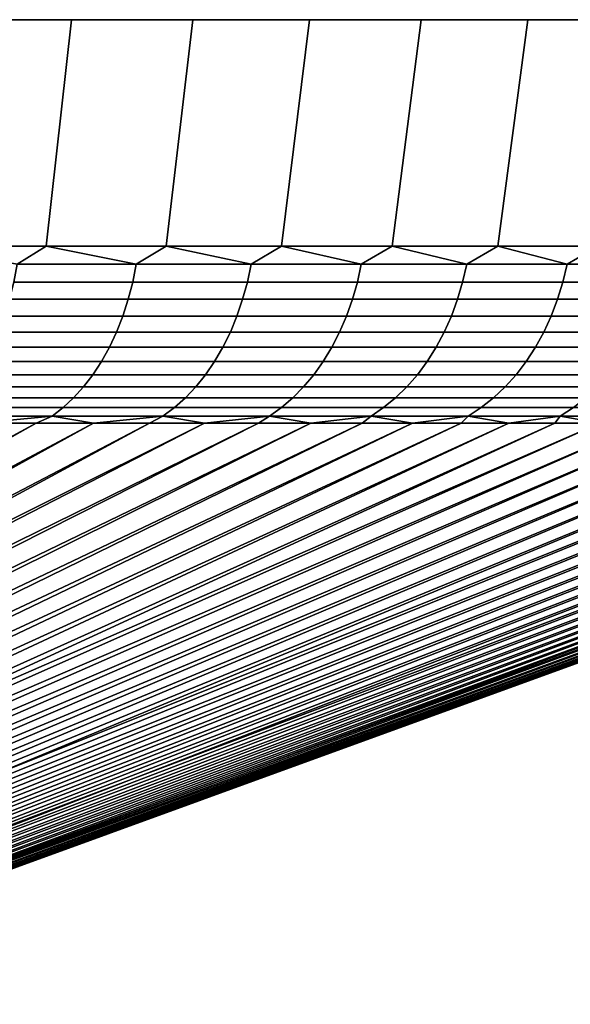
# Model space of a CAD drawing. Header units: metres. Extents: x -109 to 109, y -342 to 66.
# Tile 148 of 256: x -56.5 to -51.74, y 57.57 to 66.1. Entities that reach past the tile are written whole.
import ezdxf

# ---------------------------------------------------------------- set-up
doc = ezdxf.new("R2010")
doc.units = ezdxf.units.M
doc.layers.add('solid_K_24_62_16_000B91', color=7, linetype='CONTINUOUS')

msp = doc.modelspace()

# ---------------------------------------------------------------- linework, layer by layer
at = {"layer": 'solid_K_24_62_16_000B91'}
for points in [[(-56.055729, 66.099998, 24.843206), (-57.143497, 66.099998, -25.699785), (-58.267017, 66.099998, -26.508703), (-57.143497, 66.099998, 25.699785)], [(-56.275654, 64.137161, -24.575962), (-57.351692, 64.137161, -25.423304), (-57.143497, 66.099998, -25.699785), (-56.055729, 66.099998, -24.843206)], [(-57.351692, 64.137161, 25.423304), (-56.275654, 64.137161, 24.575962), (-56.055729, 66.099998, 24.843206), (-57.143497, 66.099998, 25.699785)], [(-55.005825, 66.099998, 23.940624), (-56.055729, 66.099998, -24.843206), (-57.143497, 66.099998, -25.699785), (-56.055729, 66.099998, 24.843206)], [(-55.237068, 64.137161, -23.683111), (-56.275654, 64.137161, -24.575962), (-56.055729, 66.099998, -24.843206), (-55.005825, 66.099998, -23.940624)], [(-56.275654, 64.137161, 24.575962), (-55.237068, 64.137161, 23.683111), (-55.005825, 66.099998, 23.940624), (-56.055729, 66.099998, 24.843206)], [(-55.005825, 66.099998, 23.940624), (-55.005825, 66.099998, -23.940624), (-56.055729, 66.099998, -24.843206)], [(-54.237854, 64.137161, -22.746405), (-55.237068, 64.137161, -23.683111), (-55.005825, 66.099998, -23.940624), (-53.995781, 66.099998, -22.993765)], [(-55.237068, 64.137161, 23.683111), (-54.237854, 64.137161, 22.746405), (-53.995781, 66.099998, 22.993765), (-55.005825, 66.099998, 23.940624)], [(-53.995781, 66.099998, 22.993765), (-53.995781, 66.099998, -22.993765), (-55.005825, 66.099998, -23.940624)], [(-55.005825, 66.099998, 23.940624), (-53.995781, 66.099998, 22.993765), (-55.005825, 66.099998, -23.940624)], [(-53.279865, 64.137161, -21.767576), (-54.237854, 64.137161, -22.746405), (-53.995781, 66.099998, -22.993765), (-53.027359, 66.099998, -22.004276)], [(-54.237854, 64.137161, 22.746405), (-53.279865, 64.137161, 21.767576), (-53.027359, 66.099998, 22.004276), (-53.995781, 66.099998, 22.993765)], [(-53.027359, 66.099998, 22.004276), (-53.027359, 66.099998, -22.004276), (-53.995781, 66.099998, -22.993765)], [(-53.995781, 66.099998, 22.993765), (-53.027359, 66.099998, 22.004276), (-53.995781, 66.099998, -22.993765)], [(-52.364876, 64.137161, -20.74844), (-53.279865, 64.137161, -21.767576), (-53.027359, 66.099998, -22.004276), (-52.102425, 66.099998, -20.974062)], [(-53.279865, 64.137161, 21.767576), (-52.364876, 64.137161, 20.74844), (-52.102425, 66.099998, 20.974062), (-53.027359, 66.099998, 22.004276)], [(-52.102425, 66.099998, 20.974062), (-52.102425, 66.099998, -20.974062), (-53.027359, 66.099998, -22.004276)], [(-53.027359, 66.099998, 22.004276), (-52.102425, 66.099998, 20.974062), (-53.027359, 66.099998, -22.004276)], [(-51.494576, 64.137161, -19.690882), (-52.364876, 64.137161, -20.74844), (-52.102425, 66.099998, -20.974062), (-51.22266, 66.099998, -19.905006)], [(-52.364876, 64.137161, 20.74844), (-51.494576, 64.137161, 19.690884), (-51.22266, 66.099998, 19.905006), (-52.102425, 66.099998, 20.974062)], [(-51.22266, 66.099998, 19.905006), (-51.22266, 66.099998, -19.905006), (-52.102425, 66.099998, -20.974062)], [(-52.102425, 66.099998, 20.974062), (-51.22266, 66.099998, 19.905006), (-52.102425, 66.099998, -20.974062)], [(-56.526493, 63.98151, -24.736719), (-57.351692, 64.137161, -25.423304), (-56.275654, 64.137161, -24.575962)], [(-56.526493, 63.98151, 24.736719), (-56.275654, 64.137161, 24.575962), (-57.351692, 64.137161, 25.423304)], [(-56.526493, 63.98151, -24.736719), (-56.275654, 64.137161, -24.575962), (-55.494637, 63.98151, -23.86673)], [(-55.494637, 63.98151, 23.86673), (-56.275654, 64.137161, 24.575962), (-56.526493, 63.98151, 24.736719)], [(-55.494637, 63.98151, -23.86673), (-56.275654, 64.137161, -24.575962), (-55.237068, 64.137161, -23.683111)], [(-55.494637, 63.98151, 23.86673), (-55.237068, 64.137161, 23.683111), (-56.275654, 64.137161, 24.575962)], [(-55.494637, 63.98151, -23.86673), (-55.237068, 64.137161, -23.683111), (-54.500629, 63.98151, -22.953733)], [(-54.500629, 63.98151, 22.953733), (-55.237068, 64.137161, 23.683111), (-55.494637, 63.98151, 23.86673)], [(-54.500629, 63.98151, -22.953733), (-55.237068, 64.137161, -23.683111), (-54.237854, 64.137161, -22.746405)], [(-54.500629, 63.98151, 22.953733), (-54.237854, 64.137161, 22.746405), (-55.237068, 64.137161, 23.683111)], [(-54.500629, 63.98151, -22.953733), (-54.237854, 64.137161, -22.746405), (-53.546268, 63.98151, -21.999371)], [(-53.546268, 63.98151, 21.999371), (-54.237854, 64.137161, 22.746405), (-54.500629, 63.98151, 22.953733)], [(-53.546268, 63.98151, -21.999371), (-54.237854, 64.137161, -22.746405), (-53.279865, 64.137161, -21.767576)], [(-53.546268, 63.98151, 21.999371), (-53.279865, 64.137161, 21.767576), (-54.237854, 64.137161, 22.746405)], [(-53.546268, 63.98151, -21.999371), (-53.279865, 64.137161, -21.767576), (-52.63327, 63.98151, -21.005365)], [(-52.63327, 63.98151, 21.005365), (-53.279865, 64.137161, 21.767576), (-53.546268, 63.98151, 21.999371)], [(-52.63327, 63.98151, -21.005365), (-53.279865, 64.137161, -21.767576), (-52.364876, 64.137161, -20.74844)], [(-52.63327, 63.98151, 21.005365), (-52.364876, 64.137161, 20.74844), (-53.279865, 64.137161, 21.767576)], [(-52.63327, 63.98151, -21.005365), (-52.364876, 64.137161, -20.74844), (-51.763283, 63.98151, -19.973505)], [(-51.763283, 63.98151, 19.973505), (-52.364876, 64.137161, 20.74844), (-52.63327, 63.98151, 21.005365)], [(-51.763283, 63.98151, -19.973505), (-52.364876, 64.137161, -20.74844), (-51.494576, 64.137161, -19.690882)], [(-51.763283, 63.98151, 19.973505), (-51.494576, 64.137161, 19.690884), (-52.364876, 64.137161, 20.74844)], [(-51.763283, 63.98151, -19.973505), (-51.494576, 64.137161, -19.690882), (-50.93787, 63.98151, -18.905653)], [(-50.93787, 63.98151, 18.905653), (-51.494576, 64.137161, 19.690884), (-51.763283, 63.98151, 19.973505)], [(-55.494637, 63.98151, 23.86673), (-56.526493, 63.98151, 24.736719), (-56.555897, 63.827229, 24.700306), (-55.525555, 63.827229, 23.831598)], [(-56.526493, 63.98151, -24.736719), (-55.494637, 63.98151, -23.86673), (-55.525555, 63.827229, -23.831598), (-56.555897, 63.827229, -24.700306)], [(-54.500629, 63.98151, 22.953733), (-55.494637, 63.98151, 23.86673), (-55.525555, 63.827229, 23.831598), (-54.533012, 63.827229, 22.919945)], [(-55.494637, 63.98151, -23.86673), (-54.500629, 63.98151, -22.953733), (-54.533012, 63.827229, -22.919945), (-55.525555, 63.827229, -23.831598)], [(-53.546268, 63.98151, 21.999371), (-54.500629, 63.98151, 22.953733), (-54.533012, 63.827229, 22.919945), (-53.580055, 63.827229, 21.966988)], [(-54.500629, 63.98151, -22.953733), (-53.546268, 63.98151, -21.999371), (-53.580055, 63.827229, -21.966988), (-54.533012, 63.827229, -22.919945)], [(-52.63327, 63.98151, 21.005365), (-53.546268, 63.98151, 21.999371), (-53.580055, 63.827229, 21.966988), (-52.6684, 63.827229, 20.974445)], [(-53.546268, 63.98151, -21.999371), (-52.63327, 63.98151, -21.005365), (-52.6684, 63.827229, -20.974445), (-53.580055, 63.827229, -21.966988)], [(-51.763283, 63.98151, 19.973505), (-52.63327, 63.98151, 21.005365), (-52.6684, 63.827229, 20.974445), (-51.799694, 63.827229, 19.944105)], [(-52.63327, 63.98151, -21.005365), (-51.763283, 63.98151, -19.973505), (-51.799694, 63.827229, -19.944105), (-52.6684, 63.827229, -20.974445)], [(-50.93787, 63.98151, 18.905653), (-51.763283, 63.98151, 19.973505), (-51.799694, 63.827229, 19.944105), (-50.975498, 63.827229, 18.877823)], [(-51.763283, 63.98151, -19.973505), (-50.93787, 63.98151, -18.905653), (-50.975498, 63.827229, -18.877823), (-51.799694, 63.827229, -19.944105)], [(-55.525555, 63.827229, 23.831598), (-56.555897, 63.827229, 24.700306), (-56.593006, 63.677216, 24.654345), (-55.564583, 63.677216, 23.787252)], [(-56.555897, 63.827229, -24.700306), (-55.525555, 63.827229, -23.831598), (-55.564583, 63.677216, -23.787252), (-56.593006, 63.677216, -24.654345)], [(-54.533012, 63.827229, 22.919945), (-55.525555, 63.827229, 23.831598), (-55.564583, 63.677216, 23.787252), (-54.573887, 63.677216, 22.877296)], [(-55.525555, 63.827229, -23.831598), (-54.533012, 63.827229, -22.919945), (-54.573887, 63.677216, -22.877296), (-55.564583, 63.677216, -23.787252)], [(-53.580055, 63.827229, 21.966988), (-54.533012, 63.827229, 22.919945), (-54.573887, 63.677216, 22.877296), (-53.622704, 63.677216, 21.926111)], [(-54.533012, 63.827229, -22.919945), (-53.580055, 63.827229, -21.966988), (-53.622704, 63.677216, -21.926111), (-54.573887, 63.677216, -22.877296)], [(-52.6684, 63.827229, 20.974445), (-53.580055, 63.827229, 21.966988), (-53.622704, 63.677216, 21.926111), (-52.712746, 63.677216, 20.935415)], [(-53.580055, 63.827229, -21.966988), (-52.6684, 63.827229, -20.974445), (-52.712746, 63.677216, -20.935415), (-53.622704, 63.677216, -21.926111)], [(-51.799694, 63.827229, 19.944105), (-52.6684, 63.827229, 20.974445), (-52.712746, 63.677216, 20.935415), (-51.845657, 63.677216, 19.906992)], [(-52.6684, 63.827229, -20.974445), (-51.799694, 63.827229, -19.944105), (-51.845657, 63.677216, -19.906992), (-52.712746, 63.677216, -20.935415)], [(-50.975498, 63.827229, 18.877823), (-51.799694, 63.827229, 19.944105), (-51.845657, 63.677216, 19.906992), (-51.022995, 63.677216, 18.842695)], [(-51.799694, 63.827229, -19.944105), (-50.975498, 63.827229, -18.877823), (-51.022995, 63.677216, -18.842695), (-51.845657, 63.677216, -19.906992)], [(-55.564583, 63.677216, 23.787252), (-56.593006, 63.677216, 24.654345), (-56.637589, 63.532452, 24.599131), (-55.611469, 63.532452, 23.73398)], [(-56.593006, 63.677216, -24.654345), (-55.564583, 63.677216, -23.787252), (-55.611469, 63.532452, -23.73398), (-56.637589, 63.532452, -24.599131)], [(-54.573887, 63.677216, 22.877296), (-55.564583, 63.677216, 23.787252), (-55.611469, 63.532452, 23.73398), (-54.622993, 63.532452, 22.826061)], [(-55.564583, 63.677216, -23.787252), (-54.573887, 63.677216, -22.877296), (-54.622993, 63.532452, -22.826061), (-55.611469, 63.532452, -23.73398)], [(-53.622704, 63.677216, 21.926111), (-54.573887, 63.677216, 22.877296), (-54.622993, 63.532452, 22.826061), (-53.673939, 63.532452, 21.877008)], [(-54.573887, 63.677216, -22.877296), (-53.622704, 63.677216, -21.926111), (-53.673939, 63.532452, -21.877008), (-54.622993, 63.532452, -22.826061)], [(-52.712746, 63.677216, 20.935415), (-53.622704, 63.677216, 21.926111), (-53.673939, 63.532452, 21.877008), (-52.766018, 63.532452, 20.888531)], [(-53.622704, 63.677216, -21.926111), (-52.712746, 63.677216, -20.935415), (-52.766018, 63.532452, -20.888531), (-53.673939, 63.532452, -21.877008)], [(-51.845657, 63.677216, 19.906992), (-52.712746, 63.677216, 20.935415), (-52.766018, 63.532452, 20.888531), (-51.900871, 63.532452, 19.86241)], [(-52.712746, 63.677216, -20.935415), (-51.845657, 63.677216, -19.906992), (-51.900871, 63.532452, -19.86241), (-52.766018, 63.532452, -20.888531)], [(-51.022995, 63.677216, 18.842695), (-51.845657, 63.677216, 19.906992), (-51.900871, 63.532452, 19.86241), (-51.080051, 63.532452, 18.800497)], [(-51.845657, 63.677216, -19.906992), (-51.022995, 63.677216, -18.842695), (-51.080051, 63.532452, -18.800497), (-51.900871, 63.532452, -19.86241)], [(-55.611469, 63.532452, 23.73398), (-56.637589, 63.532452, 24.599131), (-56.689354, 63.393871, 24.535023), (-55.665905, 63.393871, 23.672129)], [(-56.637589, 63.532452, -24.599131), (-55.611469, 63.532452, -23.73398), (-55.665905, 63.393871, -23.672129), (-56.689354, 63.393871, -24.535023)], [(-54.622993, 63.532452, 22.826061), (-55.611469, 63.532452, 23.73398), (-55.665905, 63.393871, 23.672129), (-54.680004, 63.393871, 22.766575)], [(-55.611469, 63.532452, -23.73398), (-54.622993, 63.532452, -22.826061), (-54.680004, 63.393871, -22.766575), (-55.665905, 63.393871, -23.672129)], [(-53.673939, 63.532452, 21.877008), (-54.622993, 63.532452, 22.826061), (-54.680004, 63.393871, 22.766575), (-53.733425, 63.393871, 21.819994)], [(-54.622993, 63.532452, -22.826061), (-53.673939, 63.532452, -21.877008), (-53.733425, 63.393871, -21.819994), (-54.680004, 63.393871, -22.766575)], [(-52.766018, 63.532452, 20.888531), (-53.673939, 63.532452, 21.877008), (-53.733425, 63.393871, 21.819994), (-52.827873, 63.393871, 20.834093)], [(-53.673939, 63.532452, -21.877008), (-52.766018, 63.532452, -20.888531), (-52.827873, 63.393871, -20.834093), (-53.733425, 63.393871, -21.819994)], [(-51.900871, 63.532452, 19.86241), (-52.766018, 63.532452, 20.888531), (-52.827873, 63.393871, 20.834093), (-51.964977, 63.393871, 19.810648)], [(-52.766018, 63.532452, -20.888531), (-51.900871, 63.532452, -19.86241), (-51.964977, 63.393871, -19.810648), (-52.827873, 63.393871, -20.834093)], [(-51.080051, 63.532452, 18.800497), (-51.900871, 63.532452, 19.86241), (-51.964977, 63.393871, 19.810648), (-51.146297, 63.393871, 18.751501)], [(-51.900871, 63.532452, -19.86241), (-51.080051, 63.532452, -18.800497), (-51.146297, 63.393871, -18.751501), (-51.964977, 63.393871, -19.810648)], [(-55.665905, 63.393871, 23.672129), (-56.689354, 63.393871, 24.535023), (-56.747959, 63.262379, 24.46244), (-55.727543, 63.262379, 23.602098)], [(-56.689354, 63.393871, -24.535023), (-55.665905, 63.393871, -23.672129), (-55.727543, 63.262379, -23.602098), (-56.747959, 63.262379, -24.46244)], [(-54.680004, 63.393871, 22.766575), (-55.665905, 63.393871, 23.672129), (-55.727543, 63.262379, 23.602098), (-54.744556, 63.262379, 22.699223)], [(-55.665905, 63.393871, -23.672129), (-54.680004, 63.393871, -22.766575), (-54.744556, 63.262379, -22.699223), (-55.727543, 63.262379, -23.602098)], [(-53.733425, 63.393871, 21.819994), (-54.680004, 63.393871, 22.766575), (-54.744556, 63.262379, 22.699223), (-53.800777, 63.262379, 21.755444)], [(-54.680004, 63.393871, -22.766575), (-53.733425, 63.393871, -21.819994), (-53.800777, 63.262379, -21.755444), (-54.744556, 63.262379, -22.699223)], [(-52.827873, 63.393871, 20.834093), (-53.733425, 63.393871, 21.819994), (-53.800777, 63.262379, 21.755444), (-52.897903, 63.262379, 20.772459)], [(-53.733425, 63.393871, -21.819994), (-52.827873, 63.393871, -20.834093), (-52.897903, 63.262379, -20.772459), (-53.800777, 63.262379, -21.755444)], [(-51.964977, 63.393871, 19.810648), (-52.827873, 63.393871, 20.834093), (-52.897903, 63.262379, 20.772459), (-52.03756, 63.262379, 19.752041)], [(-52.827873, 63.393871, -20.834093), (-51.964977, 63.393871, -19.810648), (-52.03756, 63.262379, -19.752041), (-52.897903, 63.262379, -20.772459)], [(-51.146297, 63.393871, 18.751501), (-51.964977, 63.393871, 19.810648), (-52.03756, 63.262379, 19.752041), (-51.221302, 63.262379, 18.696028)], [(-51.964977, 63.393871, -19.810648), (-51.146297, 63.393871, -18.751501), (-51.221302, 63.262379, -18.696028), (-52.03756, 63.262379, -19.752041)], [(-55.727543, 63.262379, 23.602098), (-56.747959, 63.262379, 24.46244), (-56.81303, 63.138828, 24.381851), (-55.795975, 63.138828, 23.524343)], [(-56.747959, 63.262379, -24.46244), (-55.727543, 63.262379, -23.602098), (-55.795975, 63.138828, -23.524343), (-56.81303, 63.138828, -24.381851)], [(-54.744556, 63.262379, 22.699223), (-55.727543, 63.262379, 23.602098), (-55.795975, 63.138828, 23.524343), (-54.816227, 63.138828, 22.624445)], [(-55.727543, 63.262379, -23.602098), (-54.744556, 63.262379, -22.699223), (-54.816227, 63.138828, -22.624445), (-55.795975, 63.138828, -23.524343)], [(-53.800777, 63.262379, 21.755444), (-54.744556, 63.262379, 22.699223), (-54.816227, 63.138828, 22.624445), (-53.875557, 63.138828, 21.683773)], [(-54.744556, 63.262379, -22.699223), (-53.800777, 63.262379, -21.755444), (-53.875557, 63.138828, -21.683773), (-54.816227, 63.138828, -22.624445)], [(-52.897903, 63.262379, 20.772459), (-53.800777, 63.262379, 21.755444), (-53.875557, 63.138828, 21.683773), (-52.975655, 63.138828, 20.704027)], [(-53.800777, 63.262379, -21.755444), (-52.897903, 63.262379, -20.772459), (-52.975655, 63.138828, -20.704027), (-53.875557, 63.138828, -21.683773)], [(-52.03756, 63.262379, 19.752041), (-52.897903, 63.262379, 20.772459), (-52.975655, 63.138828, 20.704027), (-52.118149, 63.138828, 19.68697)], [(-52.897903, 63.262379, -20.772459), (-52.03756, 63.262379, -19.752041), (-52.118149, 63.138828, -19.68697), (-52.975655, 63.138828, -20.704027)], [(-51.221302, 63.262379, 18.696028), (-52.03756, 63.262379, 19.752041), (-52.118149, 63.138828, 19.68697), (-51.304577, 63.138828, 18.634438)], [(-52.03756, 63.262379, -19.752041), (-51.221302, 63.262379, -18.696028), (-51.304577, 63.138828, -18.634438), (-52.118149, 63.138828, -19.68697)], [(-55.795975, 63.138828, 23.524343), (-56.81303, 63.138828, 24.381851), (-56.88414, 63.024021, 24.293783), (-55.870758, 63.024021, 23.439373)], [(-56.81303, 63.138828, -24.381851), (-55.795975, 63.138828, -23.524343), (-55.870758, 63.024021, -23.439373), (-56.88414, 63.024021, -24.293783)], [(-54.816227, 63.138828, 22.624445), (-55.795975, 63.138828, 23.524343), (-55.870758, 63.024021, 23.439373), (-54.89455, 63.024021, 22.542723)], [(-55.795975, 63.138828, -23.524343), (-54.816227, 63.138828, -22.624445), (-54.89455, 63.024021, -22.542723), (-55.870758, 63.024021, -23.439373)], [(-53.875557, 63.138828, 21.683773), (-54.816227, 63.138828, 22.624445), (-54.89455, 63.024021, 22.542723), (-53.957275, 63.024021, 21.60545)], [(-54.816227, 63.138828, -22.624445), (-53.875557, 63.138828, -21.683773), (-53.957275, 63.024021, -21.60545), (-54.89455, 63.024021, -22.542723)], [(-52.975655, 63.138828, 20.704027), (-53.875557, 63.138828, 21.683773), (-53.957275, 63.024021, 21.60545), (-53.060627, 63.024021, 20.629242)], [(-53.875557, 63.138828, -21.683773), (-52.975655, 63.138828, -20.704027), (-53.060627, 63.024021, -20.629242), (-53.957275, 63.024021, -21.60545)], [(-52.118149, 63.138828, 19.68697), (-52.975655, 63.138828, 20.704027), (-53.060627, 63.024021, 20.629242), (-52.206215, 63.024021, 19.61586)], [(-52.975655, 63.138828, -20.704027), (-52.118149, 63.138828, -19.68697), (-52.206215, 63.024021, -19.61586), (-53.060627, 63.024021, -20.629242)], [(-51.304577, 63.138828, 18.634438), (-52.118149, 63.138828, 19.68697), (-52.206215, 63.024021, 19.61586), (-51.395584, 63.024021, 18.567127)], [(-52.118149, 63.138828, -19.68697), (-51.304577, 63.138828, -18.634438), (-51.395584, 63.024021, -18.567127), (-52.206215, 63.024021, -19.61586)], [(-55.870758, 63.024021, 23.439373), (-56.88414, 63.024021, 24.293783), (-56.960831, 62.918705, 24.198807), (-55.951408, 62.918705, 23.347736)], [(-56.88414, 63.024021, -24.293783), (-55.870758, 63.024021, -23.439373), (-55.951408, 62.918705, -23.347736), (-56.960831, 62.918705, -24.198807)], [(-54.89455, 63.024021, 22.542723), (-55.870758, 63.024021, 23.439373), (-55.951408, 62.918705, 23.347736), (-54.979015, 62.918705, 22.454592)], [(-55.870758, 63.024021, -23.439373), (-54.89455, 63.024021, -22.542723), (-54.979015, 62.918705, -22.454592), (-55.951408, 62.918705, -23.347736)], [(-53.957275, 63.024021, 21.60545), (-54.89455, 63.024021, 22.542723), (-54.979015, 62.918705, 22.454592), (-54.045406, 62.918705, 21.520983)], [(-54.89455, 63.024021, -22.542723), (-53.957275, 63.024021, -21.60545), (-54.045406, 62.918705, -21.520983), (-54.979015, 62.918705, -22.454592)], [(-53.060627, 63.024021, 20.629242), (-53.957275, 63.024021, 21.60545), (-54.045406, 62.918705, 21.520983), (-53.152264, 62.918705, 20.548592)], [(-53.957275, 63.024021, -21.60545), (-53.060627, 63.024021, -20.629242), (-53.152264, 62.918705, -20.548592), (-54.045406, 62.918705, -21.520983)], [(-52.206215, 63.024021, 19.61586), (-53.060627, 63.024021, 20.629242), (-53.152264, 62.918705, 20.548592), (-52.301193, 62.918705, 19.539171)], [(-53.060627, 63.024021, -20.629242), (-52.206215, 63.024021, -19.61586), (-52.301193, 62.918705, -19.539171), (-53.152264, 62.918705, -20.548592)], [(-51.395584, 63.024021, 18.567127), (-52.206215, 63.024021, 19.61586), (-52.301193, 62.918705, 19.539171), (-51.493732, 62.918705, 18.494539)], [(-52.206215, 63.024021, -19.61586), (-51.395584, 63.024021, -18.567127), (-51.493732, 62.918705, -18.494539), (-52.301193, 62.918705, -19.539171)], [(-55.951408, 62.918705, 23.347736), (-56.960831, 62.918705, 24.198807), (-57.042599, 62.823563, 24.097538), (-56.037399, 62.823563, 23.250029)], [(-56.960831, 62.918705, -24.198807), (-55.951408, 62.918705, -23.347736), (-56.037399, 62.823563, -23.250029), (-57.042599, 62.823563, -24.097538)], [(-54.979015, 62.918705, 22.454592), (-55.951408, 62.918705, 23.347736), (-56.037399, 62.823563, 23.250029), (-55.06908, 62.823563, 22.360622)], [(-55.951408, 62.918705, -23.347736), (-54.979015, 62.918705, -22.454592), (-55.06908, 62.823563, -22.360622), (-56.037399, 62.823563, -23.250029)], [(-54.045406, 62.918705, 21.520983), (-54.979015, 62.918705, 22.454592), (-55.06908, 62.823563, 22.360622), (-54.139378, 62.823563, 21.430922)], [(-54.979015, 62.918705, -22.454592), (-54.045406, 62.918705, -21.520983), (-54.139378, 62.823563, -21.430922), (-55.06908, 62.823563, -22.360622)], [(-53.152264, 62.918705, 20.548592), (-54.045406, 62.918705, 21.520983), (-54.139378, 62.823563, 21.430922), (-53.249969, 62.823563, 20.462599)], [(-54.045406, 62.918705, -21.520983), (-53.152264, 62.918705, -20.548592), (-53.249969, 62.823563, -20.462599), (-54.139378, 62.823563, -21.430922)], [(-52.301193, 62.918705, 19.539171), (-53.152264, 62.918705, 20.548592), (-53.249969, 62.823563, 20.462599), (-52.402462, 62.823563, 19.457403)], [(-53.152264, 62.918705, -20.548592), (-52.301193, 62.918705, -19.539171), (-52.402462, 62.823563, -19.457403), (-53.249969, 62.823563, -20.462599)], [(-51.493732, 62.918705, 18.494539), (-52.301193, 62.918705, 19.539171), (-52.402462, 62.823563, 19.457403), (-51.598381, 62.823563, 18.417143)], [(-52.301193, 62.918705, -19.539171), (-51.493732, 62.918705, -18.494539), (-51.598381, 62.823563, -18.417143), (-52.402462, 62.823563, -19.457403)], [(-56.037399, 62.823563, 23.250029), (-57.042599, 62.823563, 24.097538), (-57.128914, 62.739212, 23.990635), (-56.128178, 62.739212, 23.146887)], [(-57.042599, 62.823563, -24.097538), (-56.037399, 62.823563, -23.250029), (-56.128178, 62.739212, -23.146887), (-57.128914, 62.739212, -23.990635)], [(-55.06908, 62.823563, 22.360622), (-56.037399, 62.823563, 23.250029), (-56.128178, 62.739212, 23.146887), (-55.16415, 62.739212, 22.261425)], [(-56.037399, 62.823563, -23.250029), (-55.06908, 62.823563, -22.360622), (-55.16415, 62.739212, -22.261425), (-56.128178, 62.739212, -23.146887)], [(-54.139378, 62.823563, 21.430922), (-55.06908, 62.823563, 22.360622), (-55.16415, 62.739212, 22.261425), (-54.238575, 62.739212, 21.335848)], [(-55.06908, 62.823563, -22.360622), (-54.139378, 62.823563, -21.430922), (-54.238575, 62.739212, -21.335848), (-55.16415, 62.739212, -22.261425)], [(-53.249969, 62.823563, 20.462599), (-54.139378, 62.823563, 21.430922), (-54.238575, 62.739212, 21.335848), (-53.353115, 62.739212, 20.371822)], [(-54.139378, 62.823563, -21.430922), (-53.249969, 62.823563, -20.462599), (-53.353115, 62.739212, -20.371822), (-54.238575, 62.739212, -21.335848)], [(-52.402462, 62.823563, 19.457403), (-53.249969, 62.823563, 20.462599), (-53.353115, 62.739212, 20.371822), (-52.509365, 62.739212, 19.371084)], [(-53.249969, 62.823563, -20.462599), (-52.402462, 62.823563, -19.457403), (-52.509365, 62.739212, -19.371084), (-53.353115, 62.739212, -20.371822)], [(-51.598381, 62.823563, 18.417143), (-52.402462, 62.823563, 19.457403), (-52.509365, 62.739212, 19.371084), (-51.708851, 62.739212, 18.33544)], [(-52.402462, 62.823563, -19.457403), (-51.598381, 62.823563, -18.417143), (-51.708851, 62.739212, -18.33544), (-52.509365, 62.739212, -19.371084)], [(-56.128178, 62.739212, 23.146887), (-57.128914, 62.739212, 23.990635), (-57.219219, 62.666206, 23.878794), (-56.223148, 62.666206, 23.038979)], [(-57.128914, 62.739212, -23.990635), (-56.128178, 62.739212, -23.146887), (-56.223148, 62.666206, -23.038979), (-57.219219, 62.666206, -23.878794)], [(-55.16415, 62.739212, 22.261425), (-56.128178, 62.739212, 23.146887), (-56.223148, 62.666206, 23.038979), (-55.263615, 62.666206, 22.157646)], [(-56.128178, 62.739212, -23.146887), (-55.16415, 62.739212, -22.261425), (-55.263615, 62.666206, -22.157646), (-56.223148, 62.666206, -23.038979)], [(-54.238575, 62.739212, 21.335848), (-55.16415, 62.739212, 22.261425), (-55.263615, 62.666206, 22.157646), (-54.342354, 62.666206, 21.236383)], [(-55.16415, 62.739212, -22.261425), (-54.238575, 62.739212, -21.335848), (-54.342354, 62.666206, -21.236383), (-55.263615, 62.666206, -22.157646)], [(-53.353115, 62.739212, 20.371822), (-54.238575, 62.739212, 21.335848), (-54.342354, 62.666206, 21.236383), (-53.461021, 62.666206, 20.276852)], [(-54.238575, 62.739212, -21.335848), (-53.353115, 62.739212, -20.371822), (-53.461021, 62.666206, -20.276852), (-54.342354, 62.666206, -21.236383)], [(-52.509365, 62.739212, 19.371084), (-53.353115, 62.739212, 20.371822), (-53.461021, 62.666206, 20.276852), (-52.621204, 62.666206, 19.280781)], [(-53.353115, 62.739212, -20.371822), (-52.509365, 62.739212, -19.371084), (-52.621204, 62.666206, -19.280781), (-53.461021, 62.666206, -20.276852)], [(-51.708851, 62.739212, 18.33544), (-52.509365, 62.739212, 19.371084), (-52.621204, 62.666206, 19.280781), (-51.824421, 62.666206, 18.249962)], [(-52.509365, 62.739212, -19.371084), (-51.708851, 62.739212, -18.33544), (-51.824421, 62.666206, -18.249962), (-52.621204, 62.666206, -19.280781)], [(-50.953007, 62.739212, 17.266752), (-51.708851, 62.739212, 18.33544), (-51.824421, 62.666206, 18.249962), (-51.072105, 62.666206, 17.186258)], [(-51.708851, 62.739212, -18.33544), (-50.953007, 62.739212, -17.266752), (-51.072105, 62.666206, -17.186258), (-51.824421, 62.666206, -18.249962)], [(-49.0951, 62.666206, -13.817261), (-49.10762, 62.605068, -13.508456), (-61.693073, 57.568859, -7.734352), (-49.408821, 62.605068, -14.102803)], [(-49.0951, 62.666206, 13.817261), (-49.408813, 62.605068, 14.102788), (-61.501888, 57.568859, 7.356762), (-49.107609, 62.605068, 13.508441)], [(-56.223148, 62.666206, 23.038979), (-57.219219, 62.666206, 23.878794), (-56.867928, 62.605068, 23.396639), (-56.362206, 62.605068, 22.962799)], [(-57.219219, 62.666206, -23.878794), (-56.223148, 62.666206, -23.038979), (-56.867943, 62.605068, -23.39665)], [(-56.223148, 62.666206, -23.038979), (-56.362217, 62.605068, -22.962811), (-56.867943, 62.605068, -23.39665)], [(-56.223148, 62.666206, -23.038979), (-55.866077, 62.605068, -22.518042), (-56.362217, 62.605068, -22.962811)], [(-56.223148, 62.666206, 23.038979), (-56.362206, 62.605068, 22.962799), (-55.866062, 62.605068, 22.51803)], [(-55.263615, 62.666206, 22.157646), (-56.223148, 62.666206, 23.038979), (-55.866062, 62.605068, 22.51803), (-55.379745, 62.605068, 22.062542)], [(-56.223148, 62.666206, -23.038979), (-55.263615, 62.666206, -22.157646), (-55.866077, 62.605068, -22.518042)], [(-55.263615, 62.666206, -22.157646), (-55.379757, 62.605068, -22.062553), (-55.866077, 62.605068, -22.518042)], [(-55.263615, 62.666206, -22.157646), (-54.903488, 62.605068, -21.596567), (-55.379757, 62.605068, -22.062553)], [(-55.263615, 62.666206, 22.157646), (-55.379745, 62.605068, 22.062542), (-54.903477, 62.605068, 21.596556)], [(-54.342354, 62.666206, 21.236383), (-55.263615, 62.666206, 22.157646), (-54.903477, 62.605068, 21.596556)], [(-55.263615, 62.666206, -22.157646), (-54.342354, 62.666206, -21.236383), (-54.903488, 62.605068, -21.596567)], [(-54.342354, 62.666206, -21.236383), (-54.437504, 62.605068, -21.120302), (-54.903488, 62.605068, -21.596567)], [(-54.342354, 62.666206, 21.236383), (-54.903477, 62.605068, 21.596556), (-54.437489, 62.605068, 21.120289)], [(-54.342354, 62.666206, -21.236383), (-53.461021, 62.666206, -20.276852), (-53.982014, 62.605068, -20.633986), (-54.437504, 62.605068, -21.120302)], [(-54.342354, 62.666206, 21.236383), (-54.437489, 62.605068, 21.120289), (-53.982002, 62.605068, 20.633972)], [(-53.461021, 62.666206, 20.276852), (-54.342354, 62.666206, 21.236383), (-53.982002, 62.605068, 20.633972)], [(-53.461021, 62.666206, -20.276852), (-53.537247, 62.605068, -20.137848), (-53.982014, 62.605068, -20.633986)], [(-53.461021, 62.666206, 20.276852), (-53.982002, 62.605068, 20.633972), (-53.537235, 62.605068, 20.137835)], [(-53.461021, 62.666206, -20.276852), (-52.621204, 62.666206, -19.280781), (-53.103405, 62.605068, -19.632126), (-53.537247, 62.605068, -20.137848)], [(-53.461021, 62.666206, 20.276852), (-53.537235, 62.605068, 20.137835), (-53.103394, 62.605068, 19.632113)], [(-52.621204, 62.666206, 19.280781), (-53.461021, 62.666206, 20.276852), (-53.103394, 62.605068, 19.632113)], [(-52.621204, 62.666206, -19.280781), (-52.680702, 62.605068, -19.11706), (-53.103405, 62.605068, -19.632126)], [(-52.621204, 62.666206, 19.280781), (-53.103394, 62.605068, 19.632113), (-52.680691, 62.605068, 19.117046)], [(-52.621204, 62.666206, -19.280781), (-51.824421, 62.666206, -18.249962), (-52.269333, 62.605068, -18.592896), (-52.680702, 62.605068, -19.11706)], [(-52.621204, 62.666206, 19.280781), (-52.680691, 62.605068, 19.117046), (-52.269321, 62.605068, 18.592882)], [(-51.824421, 62.666206, 18.249962), (-52.621204, 62.666206, 19.280781), (-52.269321, 62.605068, 18.592882)], [(-51.824421, 62.666206, -18.249962), (-51.869499, 62.605068, -18.059881), (-52.269333, 62.605068, -18.592896)], [(-51.824421, 62.666206, 18.249962), (-52.269321, 62.605068, 18.592882), (-51.869488, 62.605068, 18.059868)], [(-51.824421, 62.666206, -18.249962), (-51.072105, 62.666206, -17.186258), (-51.481384, 62.605068, -17.51827), (-51.869499, 62.605068, -18.059881)], [(-51.824421, 62.666206, 18.249962), (-51.869488, 62.605068, 18.059868), (-51.481373, 62.605068, 17.518257)], [(-51.072105, 62.666206, 17.186258), (-51.824421, 62.666206, 18.249962), (-51.481373, 62.605068, 17.518257)], [(-56.362217, 62.605068, -22.962811), (-65.618469, 57.568859, -12.675077), (-65.943047, 57.568859, -12.946663), (-56.867943, 62.605068, -23.39665)], [(-55.866077, 62.605068, -22.518042), (-65.300873, 57.568859, -12.395356), (-65.618469, 57.568859, -12.675077), (-56.362217, 62.605068, -22.962811)], [(-56.867928, 62.605068, 23.396639), (-65.618454, 57.568859, 12.675067), (-65.300858, 57.568859, 12.395345), (-56.362206, 62.605068, 22.962799)], [(-55.379757, 62.605068, -22.062553), (-64.990463, 57.568859, -12.107679), (-65.300873, 57.568859, -12.395356), (-55.866077, 62.605068, -22.518042)], [(-56.362206, 62.605068, 22.962799), (-65.300858, 57.568859, 12.395345), (-64.990448, 57.568859, 12.107668), (-55.866062, 62.605068, 22.51803)], [(-54.437504, 62.605068, -21.120302), (-64.687439, 57.568859, -11.812231), (-64.990463, 57.568859, -12.107679), (-54.903488, 62.605068, -21.596567)], [(-55.379757, 62.605068, -22.062553), (-54.903488, 62.605068, -21.596567), (-64.990463, 57.568859, -12.107679)], [(-55.866062, 62.605068, 22.51803), (-64.990448, 57.568859, 12.107668), (-64.687431, 57.568859, 11.81222), (-55.379745, 62.605068, 22.062542)], [(-53.982014, 62.605068, -20.633986), (-64.391998, 57.568859, -11.509201), (-64.687439, 57.568859, -11.812231), (-54.437504, 62.605068, -21.120302)], [(-54.903477, 62.605068, 21.596556), (-64.687431, 57.568859, 11.81222), (-64.391991, 57.568859, 11.50919), (-54.437489, 62.605068, 21.120289)], [(-54.903477, 62.605068, 21.596556), (-55.379745, 62.605068, 22.062542), (-64.687431, 57.568859, 11.81222)], [(-53.537247, 62.605068, -20.137848), (-64.104332, 57.568859, -11.198785), (-64.391998, 57.568859, -11.509201), (-53.982014, 62.605068, -20.633986)], [(-54.437489, 62.605068, 21.120289), (-64.391991, 57.568859, 11.50919), (-64.104324, 57.568859, 11.198772), (-53.982002, 62.605068, 20.633972)], [(-53.103405, 62.605068, -19.632126), (-63.824619, 57.568859, -10.881181), (-64.104332, 57.568859, -11.198785), (-53.537247, 62.605068, -20.137848)], [(-53.982002, 62.605068, 20.633972), (-64.104324, 57.568859, 11.198772), (-63.824612, 57.568859, 10.881168), (-53.537235, 62.605068, 20.137835)], [(-52.680702, 62.605068, -19.11706), (-63.553043, 57.568859, -10.556594), (-63.824619, 57.568859, -10.881181), (-53.103405, 62.605068, -19.632126)], [(-53.537235, 62.605068, 20.137835), (-63.824612, 57.568859, 10.881168), (-63.553032, 57.568859, 10.556581), (-53.103394, 62.605068, 19.632113)], [(-52.269333, 62.605068, -18.592896), (-63.289776, 57.568859, -10.225231), (-63.553043, 57.568859, -10.556594), (-52.680702, 62.605068, -19.11706)], [(-53.103394, 62.605068, 19.632113), (-63.553032, 57.568859, 10.556581), (-63.289768, 57.568859, 10.225218), (-52.680691, 62.605068, 19.117046)], [(-51.869499, 62.605068, -18.059881), (-63.034988, 57.568859, -9.887305), (-63.289776, 57.568859, -10.225231), (-52.269333, 62.605068, -18.592896)], [(-52.680691, 62.605068, 19.117046), (-63.289768, 57.568859, 10.225218), (-63.034977, 57.568859, 9.887291), (-52.269321, 62.605068, 18.592882)], [(-51.105179, 62.605068, -16.968323), (-62.788841, 57.568859, -9.543032), (-63.034988, 57.568859, -9.887305), (-51.481384, 62.605068, -17.51827)], [(-51.869499, 62.605068, -18.059881), (-51.481384, 62.605068, -17.51827), (-63.034988, 57.568859, -9.887305)], [(-52.269321, 62.605068, 18.592882), (-63.034977, 57.568859, 9.887291), (-62.788834, 57.568859, 9.543018), (-51.869488, 62.605068, 18.059868)], [(-50.741058, 62.605068, -16.410297), (-62.551495, 57.568859, -9.192634), (-62.788841, 57.568859, -9.543032), (-51.105179, 62.605068, -16.968323)], [(-51.481373, 62.605068, 17.518257), (-62.788834, 57.568859, 9.543018), (-62.551487, 57.568859, 9.192621), (-51.105167, 62.605068, 16.968307)], [(-51.481373, 62.605068, 17.518257), (-51.869488, 62.605068, 18.059868), (-62.788834, 57.568859, 9.543018)], [(-50.389198, 62.605068, -15.844461), (-62.323101, 57.568859, -8.836337), (-62.551495, 57.568859, -9.192634), (-50.741058, 62.605068, -16.410297)], [(-51.105167, 62.605068, 16.968307), (-62.551487, 57.568859, 9.192621), (-62.323093, 57.568859, 8.836324), (-50.741047, 62.605068, 16.410282)], [(-50.049767, 62.605068, -15.271085), (-62.103806, 57.568859, -8.474369), (-62.323101, 57.568859, -8.836337), (-50.389198, 62.605068, -15.844461)], [(-50.741047, 62.605068, 16.410282), (-62.323093, 57.568859, 8.836324), (-62.103798, 57.568859, 8.474355), (-50.389187, 62.605068, 15.844446)], [(-49.722919, 62.605068, -14.69044), (-61.893753, 57.568859, -8.106962), (-62.103806, 57.568859, -8.474369), (-50.049767, 62.605068, -15.271085)], [(-50.389187, 62.605068, 15.844446), (-62.103798, 57.568859, 8.474355), (-61.893742, 57.568859, 8.106948), (-50.049755, 62.605068, 15.27107)], [(-49.408821, 62.605068, -14.102803), (-61.693073, 57.568859, -7.734352), (-61.893753, 57.568859, -8.106962), (-49.722919, 62.605068, -14.69044)], [(-50.049755, 62.605068, 15.27107), (-61.893742, 57.568859, 8.106948), (-61.693062, 57.568859, 7.734337), (-49.722912, 62.605068, 14.690424)], [(-48.81945, 62.605068, -12.907681), (-61.501896, 57.568859, -7.356777), (-61.693073, 57.568859, -7.734352), (-49.10762, 62.605068, -13.508456)], [(-49.722912, 62.605068, 14.690424), (-61.693062, 57.568859, 7.734337), (-61.501888, 57.568859, 7.356762), (-49.408813, 62.605068, 14.102788)], [(-48.54446, 62.605068, -12.300762), (-61.320343, 57.568859, -6.974479), (-61.501896, 57.568859, -7.356777), (-48.81945, 62.605068, -12.907681)], [(-49.107609, 62.605068, 13.508441), (-61.501888, 57.568859, 7.356762), (-61.320335, 57.568859, 6.974465), (-48.819443, 62.605068, 12.907664)], [(-48.282772, 62.605068, -11.687988), (-61.148537, 57.568859, -6.587706), (-61.320343, 57.568859, -6.974479), (-48.54446, 62.605068, -12.300762)], [(-48.819443, 62.605068, 12.907664), (-61.320335, 57.568859, 6.974465), (-61.148529, 57.568859, 6.587691), (-48.544453, 62.605068, 12.300746)], [(-48.034515, 62.605068, -11.069652), (-60.98658, 57.568859, -6.196705), (-61.148537, 57.568859, -6.587706), (-48.282772, 62.605068, -11.687988)], [(-48.544453, 62.605068, 12.300746), (-61.148529, 57.568859, 6.587691), (-60.986576, 57.568859, 6.19669), (-48.282768, 62.605068, 11.687972)], [(-47.799809, 62.605068, -10.446046), (-60.834583, 57.568859, -5.801727), (-60.98658, 57.568859, -6.196705), (-48.034515, 62.605068, -11.069652)], [(-48.282768, 62.605068, 11.687972), (-60.986576, 57.568859, 6.19669), (-60.834576, 57.568859, 5.801711), (-48.034512, 62.605068, 11.069635)], [(-47.578758, 62.605068, -9.817468), (-60.692638, 57.568859, -5.403025), (-60.834583, 57.568859, -5.801727), (-47.799809, 62.605068, -10.446046)], [(-48.034512, 62.605068, 11.069635), (-60.834576, 57.568859, 5.801711), (-60.692635, 57.568859, 5.403009), (-47.799801, 62.605068, 10.44603)], [(-47.178051, 62.605068, -8.546592), (-60.560841, 57.568859, -5.000855), (-60.692638, 57.568859, -5.403025), (-47.371471, 62.605068, -9.184216)], [(-47.578758, 62.605068, -9.817468), (-47.371471, 62.605068, -9.184216), (-60.692638, 57.568859, -5.403025)], [(-47.799801, 62.605068, 10.44603), (-60.692635, 57.568859, 5.403009), (-60.560837, 57.568859, 5.000839), (-47.578751, 62.605068, 9.817451)], [(-46.998585, 62.605068, -7.9049), (-60.439274, 57.568859, -4.595475), (-60.560841, 57.568859, -5.000855), (-47.178051, 62.605068, -8.546592)], [(-47.371468, 62.605068, 9.184199), (-60.560837, 57.568859, 5.000839), (-60.43927, 57.568859, 4.595459), (-47.178047, 62.605068, 8.546576)], [(-47.371468, 62.605068, 9.184199), (-47.578751, 62.605068, 9.817451), (-60.560837, 57.568859, 5.000839)], [(-46.83316, 62.605068, -7.259446), (-60.328014, 57.568859, -4.187146), (-60.439274, 57.568859, -4.595475), (-46.998585, 62.605068, -7.9049)], [(-47.178047, 62.605068, 8.546576), (-60.43927, 57.568859, 4.595459), (-60.328011, 57.568859, 4.18713), (-46.998581, 62.605068, 7.904883)], [(-46.681854, 62.605068, -6.610538), (-60.227135, 57.568859, -3.776129), (-60.328014, 57.568859, -4.187146), (-46.83316, 62.605068, -7.259446)], [(-46.998581, 62.605068, 7.904883), (-60.328011, 57.568859, 4.18713), (-60.227131, 57.568859, 3.776114), (-46.833157, 62.605068, 7.259429)], [(-46.544743, 62.605068, -5.958485), (-60.1367, 57.568859, -3.362689), (-60.227135, 57.568859, -3.776129), (-46.681854, 62.605068, -6.610538)], [(-46.833157, 62.605068, 7.259429), (-60.227131, 57.568859, 3.776114), (-60.136696, 57.568859, 3.362673), (-46.68185, 62.605068, 6.610521)], [(-46.421886, 62.605068, -5.303596), (-60.056767, 57.568859, -2.947091), (-60.1367, 57.568859, -3.362689), (-46.544743, 62.605068, -5.958485)], [(-46.68185, 62.605068, 6.610521), (-60.136696, 57.568859, 3.362673), (-60.056763, 57.568859, 2.947074), (-46.544739, 62.605068, 5.958467)], [(-46.219177, 62.605068, -3.986561), (-59.987385, 57.568859, -2.529602), (-60.056767, 57.568859, -2.947091), (-46.313347, 62.605068, -4.646184)], [(-46.421886, 62.605068, -5.303596), (-46.313347, 62.605068, -4.646184), (-60.056767, 57.568859, -2.947091)], [(-46.544739, 62.605068, 5.958467), (-60.056763, 57.568859, 2.947074), (-59.987381, 57.568859, 2.529585), (-46.421886, 62.605068, 5.303579)], [(-46.139416, 62.605068, -3.325041), (-59.928604, 57.568859, -2.110488), (-59.987385, 57.568859, -2.529602), (-46.219177, 62.605068, -3.986561)], [(-46.313347, 62.605068, 4.646167), (-59.987381, 57.568859, 2.529585), (-59.9286, 57.568859, 2.110471), (-46.219173, 62.605068, 3.986544)], [(-46.313347, 62.605068, 4.646167), (-46.421886, 62.605068, 5.303579), (-59.987381, 57.568859, 2.529585)], [(-46.074104, 62.605068, -2.661937), (-59.880459, 57.568859, -1.690019), (-59.928604, 57.568859, -2.110488), (-46.139416, 62.605068, -3.325041)], [(-46.219173, 62.605068, 3.986544), (-59.9286, 57.568859, 2.110471), (-59.880455, 57.568859, 1.690003), (-46.139416, 62.605068, 3.325024)], [(-46.023277, 62.605068, -1.997566), (-59.842979, 57.568859, -1.268466), (-59.880459, 57.568859, -1.690019), (-46.074104, 62.605068, -2.661937)], [(-46.139416, 62.605068, 3.325024), (-59.880455, 57.568859, 1.690003), (-59.842979, 57.568859, 1.26845), (-46.074104, 62.605068, 2.66192)], [(-45.986954, 62.605068, -1.332243), (-59.816193, 57.568859, -0.846099), (-59.842979, 57.568859, -1.268466), (-46.023277, 62.605068, -1.997566)], [(-46.074104, 62.605068, 2.66192), (-59.842979, 57.568859, 1.26845), (-59.816193, 57.568859, 0.846083), (-46.023273, 62.605068, 1.997549)], [(-45.965149, 62.605068, -0.666285), (-59.800114, 57.568859, -0.42319), (-59.816193, 57.568859, -0.846099), (-45.986954, 62.605068, -1.332243)], [(-46.023273, 62.605068, 1.997549), (-59.816193, 57.568859, 0.846083), (-59.800114, 57.568859, 0.423173), (-45.98695, 62.605068, 1.332225)], [(-45.965149, 62.605068, 0.666267), (-59.79475, 57.568859, -0.000009), (-59.800114, 57.568859, -0.42319), (-45.957882, 62.605068, -0.000009)], [(-45.965149, 62.605068, -0.666285), (-45.957882, 62.605068, -0.000009), (-59.800114, 57.568859, -0.42319)], [(-45.98695, 62.605068, 1.332225), (-59.800114, 57.568859, 0.423173), (-59.79475, 57.568859, -0.000009), (-45.965149, 62.605068, 0.666267)]]:
    msp.add_3dface(points, dxfattribs=at)

doc.saveas('drawing.dxf')
